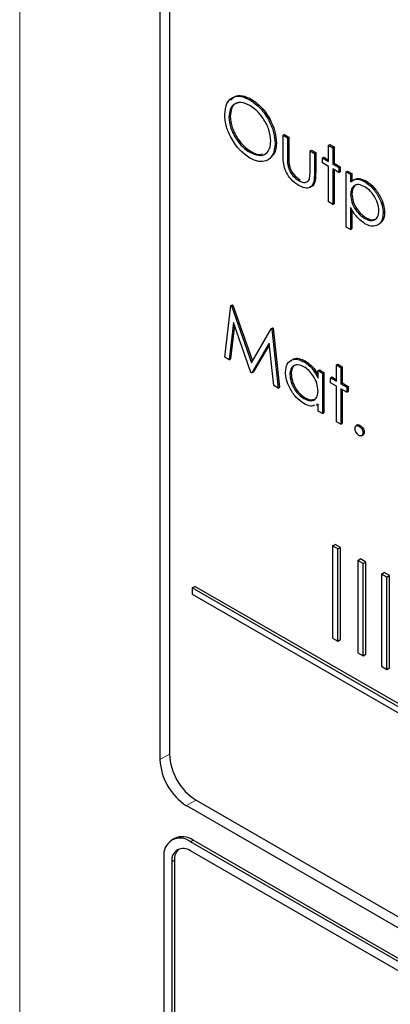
# Paper-space layout 'Blatt4' of a CAD drawing. Header units: millimetres. Extents: x 5 to 418, y 2 to 292.
# Tile 22 of 86: x 133.93 to 135.9, y 152.51 to 157.74. Entities that reach past the tile are written whole.
import ezdxf

# ---------------------------------------------------------------- set-up
doc = ezdxf.new("R2010")
doc.units = ezdxf.units.MM

psp = doc.layouts.new('Blatt4')

# ---------------------------------------------------------------- linework, layer by layer
at = {"color": 7, "linetype": 'Continuous', "lineweight": 18}
for p, q in [((133.9303, 161.919), (133.9303, 148.2552)), ((135.352, 157.0178), (135.3591, 157.0218)), ((135.4956, 156.9299), (135.5027, 156.934)), ((134.7257, 153.8416), (134.6752, 153.8135)), ((134.8663, 153.5982), (134.8166, 153.5685)), ((134.8379, 153.3766), (134.852, 153.3848)), ((134.7389, 153.2705), (134.753, 153.2786))]:
    psp.add_line(p, q, dxfattribs=at)
at = {"color": 7, "linetype": 'Continuous', "lineweight": 25}
for p, q in [((134.6752, 160.4274), (134.6752, 153.8135)), ((134.7257, 160.3749), (134.7257, 153.8426)), ((135.1513, 157.3199), (135.1584, 157.324)), ((135.042, 157.2274), (135.049, 157.2314)), ((135.3292, 157.1306), (135.3362, 157.1347)), ((135.3292, 157.1306), (135.352, 157.1174)), ((135.3292, 157.028), (135.3292, 157.1306)), ((135.3362, 157.1347), (135.3591, 157.1215)), ((135.352, 157.1174), (135.3591, 157.1215)), ((135.352, 157.1174), (135.352, 157.0178)), ((135.3591, 157.1215), (135.3591, 157.0218)), ((135.2867, 157.0874), (135.2938, 157.0914)), ((135.5707, 157.0778), (135.5777, 157.0819)), ((135.5707, 157.0778), (135.5935, 157.0647)), ((135.5707, 156.9912), (135.5707, 157.0778)), ((135.5777, 157.0819), (135.6006, 157.0687)), ((135.5935, 157.0647), (135.6006, 157.0687)), ((135.5935, 157.0647), (135.5935, 156.978)), ((135.6006, 157.0687), (135.6006, 156.9821)), ((135.1524, 157.0404), (135.1595, 157.0445)), ((135.4728, 157.0477), (135.4798, 157.0518)), ((135.4728, 156.9481), (135.4728, 157.0477)), ((135.4728, 157.0477), (135.4956, 157.0345)), ((135.4798, 157.0518), (135.5027, 157.0386)), ((135.4956, 157.0345), (135.5027, 157.0386)), ((135.4956, 157.0345), (135.4956, 156.9299)), ((135.5027, 157.0386), (135.5027, 156.934)), ((135.538, 157.01), (135.5451, 157.0141)), ((135.5451, 157.0141), (135.5707, 156.9993)), ((135.3556, 156.9654), (135.3627, 156.9695)), ((135.538, 156.9836), (135.538, 157.01)), ((135.538, 157.01), (135.5707, 156.9912)), ((135.5707, 156.9648), (135.538, 156.9836)), ((135.5707, 156.7764), (135.5707, 156.9648)), ((135.5935, 156.978), (135.6006, 156.9821)), ((135.5935, 156.978), (135.6262, 156.9591)), ((135.6006, 156.9821), (135.6332, 156.9632)), ((135.6262, 156.9591), (135.6332, 156.9632)), ((135.6262, 156.9591), (135.6262, 156.9328)), ((135.6332, 156.9632), (135.6332, 156.9368)), ((135.6262, 156.9328), (135.5935, 156.9516)), ((135.5935, 156.9516), (135.5935, 156.7632)), ((135.6006, 156.9475), (135.6006, 156.7673)), ((135.6262, 156.9328), (135.6332, 156.9368)), ((135.6653, 156.9365), (135.6724, 156.9406)), ((135.6653, 156.9365), (135.6882, 156.9233)), ((135.6653, 156.6426), (135.6653, 156.9365)), ((135.6724, 156.9406), (135.6952, 156.9274)), ((135.6882, 156.9233), (135.6952, 156.9274)), ((135.6882, 156.9233), (135.6882, 156.8836)), ((135.6952, 156.9274), (135.6952, 156.8877)), ((135.4127, 156.8901), (135.4198, 156.8942)), ((135.7633, 156.8837), (135.7704, 156.8878)), ((135.6882, 156.8155), (135.6952, 156.8196)), ((135.5935, 156.7632), (135.5707, 156.7764)), ((135.5935, 156.7632), (135.6006, 156.7673)), ((135.6882, 156.7475), (135.6882, 156.6294)), ((135.6952, 156.7364), (135.6952, 156.6335)), ((135.8611, 156.7167), (135.8682, 156.7208)), ((135.7635, 156.6877), (135.7705, 156.6917)), ((135.6882, 156.6294), (135.6653, 156.6426)), ((135.6882, 156.6294), (135.6952, 156.6335)), ((135.0527, 156.2262), (135.0598, 156.2302)), ((135.056, 156.2243), (135.0631, 156.2284)), ((135.0598, 156.2302), (135.0631, 156.2284)), ((135.0631, 156.2284), (135.1664, 155.9316)), ((135.0191, 155.9516), (135.0527, 156.2262)), ((135.0527, 156.2262), (135.056, 156.2243)), ((135.056, 156.2243), (135.1611, 155.9224)), ((135.0665, 156.1363), (135.0421, 155.9383)), ((135.0713, 156.1223), (135.0492, 155.9424)), ((135.1587, 155.871), (135.0665, 156.1363)), ((135.1611, 155.9224), (135.2659, 156.1031)), ((135.2659, 156.1031), (135.273, 156.1072)), ((135.2659, 156.1031), (135.2693, 156.1012)), ((135.2693, 156.1012), (135.2763, 156.1052)), ((135.2693, 156.1012), (135.3031, 155.7877)), ((135.273, 156.1072), (135.2763, 156.1052)), ((135.2763, 156.1052), (135.3101, 155.7918)), ((135.2557, 156.0265), (135.1638, 155.8681)), ((135.2565, 156.0197), (135.1709, 155.8721)), ((135.2801, 155.8009), (135.2557, 156.0265)), ((135.0421, 155.9383), (135.0191, 155.9516)), ((135.0421, 155.9383), (135.0492, 155.9424)), ((135.4399, 155.9273), (135.447, 155.9313)), ((135.6131, 155.9102), (135.6202, 155.9143)), ((135.6202, 155.9143), (135.643, 155.9011)), ((135.1638, 155.8681), (135.1587, 155.871)), ((135.1638, 155.8681), (135.1709, 155.8721)), ((135.3651, 155.8596), (135.3721, 155.8637)), ((135.5152, 155.88), (135.5223, 155.8841)), ((135.5152, 155.8403), (135.5152, 155.88)), ((135.5152, 155.88), (135.538, 155.8669)), ((135.5223, 155.8841), (135.5451, 155.8709)), ((135.538, 155.8669), (135.5451, 155.8709)), ((135.538, 155.8669), (135.538, 155.652)), ((135.5451, 155.8709), (135.5451, 155.6561)), ((135.6131, 155.9102), (135.6359, 155.897)), ((135.6131, 155.8235), (135.6131, 155.9102)), ((135.6359, 155.897), (135.643, 155.9011)), ((135.6359, 155.897), (135.6359, 155.8103)), ((135.643, 155.9011), (135.643, 155.8144)), ((135.5805, 155.8424), (135.5875, 155.8464)), ((135.5805, 155.816), (135.5805, 155.8424)), ((135.5805, 155.8424), (135.6131, 155.8235)), ((135.6131, 155.7971), (135.5805, 155.816)), ((135.5875, 155.8464), (135.6131, 155.8317)), ((135.6359, 155.8103), (135.643, 155.8144)), ((135.6359, 155.8103), (135.6686, 155.7915)), ((135.643, 155.8144), (135.6757, 155.7956)), ((135.3031, 155.7877), (135.2801, 155.8009)), ((135.3031, 155.7877), (135.3101, 155.7918)), ((135.6131, 155.6087), (135.6131, 155.7971)), ((135.6686, 155.7651), (135.6359, 155.784)), ((135.6359, 155.784), (135.6359, 155.5955)), ((135.643, 155.7799), (135.643, 155.5996)), ((135.6686, 155.7915), (135.6757, 155.7956)), ((135.6686, 155.7915), (135.6686, 155.7651)), ((135.6686, 155.7651), (135.6757, 155.7692)), ((135.6757, 155.7956), (135.6757, 155.7692)), ((135.44, 155.7312), (135.4471, 155.7353)), ((135.5152, 155.7024), (135.5061, 155.6998)), ((135.5065, 155.6966), (135.5152, 155.7016)), ((135.5152, 155.6652), (135.5152, 155.7024)), ((135.538, 155.652), (135.5152, 155.6652)), ((135.538, 155.652), (135.5451, 155.6561)), ((135.6359, 155.5955), (135.6131, 155.6087)), ((135.6359, 155.5955), (135.643, 155.5996)), ((135.7252, 155.5913), (135.7164, 155.5862)), ((135.7322, 155.5852), (135.7393, 155.5892)), ((135.7534, 155.5484), (135.7605, 155.5525)), ((135.7462, 155.5341), (135.7551, 155.5392)), ((135.592, 154.9489), (135.6061, 154.9571)), ((135.6203, 154.9326), (135.592, 154.9489)), ((135.592, 154.9489), (135.592, 154.459)), ((135.6344, 154.9408), (135.6061, 154.9571)), ((135.6203, 154.9326), (135.6344, 154.9408)), ((135.6203, 154.4427), (135.6203, 154.9326)), ((135.6344, 154.4508), (135.6344, 154.9408)), ((135.7266, 154.8712), (135.7408, 154.8794)), ((135.7549, 154.8549), (135.7266, 154.8712)), ((135.7266, 154.8712), (135.7266, 154.3813)), ((135.7691, 154.863), (135.7408, 154.8794)), ((135.7549, 154.8549), (135.7691, 154.863)), ((135.7549, 154.365), (135.7549, 154.8549)), ((135.7691, 154.3731), (135.7691, 154.863)), ((135.8518, 154.799), (135.8659, 154.8071)), ((135.8801, 154.7826), (135.8518, 154.799)), ((135.8518, 154.799), (135.8518, 154.309)), ((135.8942, 154.7908), (135.8659, 154.8071)), ((135.8801, 154.7826), (135.8942, 154.7908)), ((135.8801, 154.2927), (135.8801, 154.7826)), ((135.8942, 154.3009), (135.8942, 154.7908)), ((134.8473, 154.7256), (134.8614, 154.7338)), ((141.7959, 150.7143), (134.8473, 154.7256)), ((134.8473, 154.7256), (134.8473, 154.6929)), ((141.81, 150.7224), (134.8614, 154.7338)), ((134.8473, 154.6929), (141.7959, 150.6816)), ((135.592, 154.459), (135.6203, 154.4427)), ((135.6203, 154.4427), (135.6344, 154.4508)), ((135.7266, 154.3813), (135.7549, 154.365)), ((135.7549, 154.365), (135.7691, 154.3731)), ((135.8518, 154.309), (135.8801, 154.2927)), ((135.8801, 154.2927), (135.8942, 154.3009)), ((134.8166, 153.5685), (141.9584, 149.4456)), ((134.8671, 153.5977), (141.9382, 149.5156)), ((134.752, 153.3947), (134.7379, 153.3865)), ((141.9089, 149.2946), (134.8379, 153.3766)), ((141.9231, 149.3027), (134.852, 153.3848)), ((136.6056, 152.3071), (134.8379, 153.3276)), ((134.6964, 153.295), (134.6964, 151.0086)), ((134.7389, 153.2705), (134.7389, 150.9841)), ((134.753, 153.2786), (134.753, 150.9923))]:
    psp.add_line(p, q, dxfattribs=at)
for centre, radius, start, end in [((135.0327, 153.8566), 0.3074, 182.6055, 237.3945), ((134.9823, 153.8274), 0.3074, 182.6055, 237.3945), ((134.7934, 153.303), 0.1006, 54.3824, 114.3071), ((134.7826, 153.3089), 0.0873, 50.7967, 189.214), ((134.7992, 153.2803), 0.0611, 50.7967, 189.214), ((134.8266, 153.2849), 0.0739, 134.0045, 184.8598)]:
    psp.add_arc(centre, radius, start, end, dxfattribs=at)
for points, knots in [([(135.0191, 157.2404), (135.0215, 157.2618), (135.0262, 157.3044), (135.061, 157.336), (135.105, 157.3413), (135.1359, 157.3271), (135.1513, 157.3199)], [0, 0, 0, 0, 0.279731, 0.559327, 0.77968, 1, 1, 1, 1]), ([(135.0521, 157.3168), (135.0585, 157.3247), (135.0733, 157.3428), (135.1125, 157.3449), (135.1431, 157.331), (135.1584, 157.324)], [0, 0, 0, 0, 0.2774234, 0.6387397, 1, 1, 1, 1]), ([(135.1524, 157.2891), (135.1364, 157.296), (135.1042, 157.3098), (135.0674, 157.2982), (135.0454, 157.2693), (135.0431, 157.2413), (135.042, 157.2274)], [0, 0, 0, 0, 0.279627, 0.55935, 0.77963, 1, 1, 1, 1]), ([(135.1007, 157.3049), (135.0913, 157.3035), (135.0712, 157.3005), (135.0527, 157.2729), (135.0503, 157.2453), (135.049, 157.2314)], [0, 0, 0, 0, 0.303416, 0.651638, 1, 1, 1, 1]), ([(135.1513, 157.3199), (135.1713, 157.306), (135.2111, 157.2782), (135.2557, 157.2107), (135.2828, 157.1439), (135.2854, 157.1062), (135.2867, 157.0874)], [0, 0, 0, 0, 0.279767, 0.559358, 0.779571, 1, 1, 1, 1]), ([(135.2639, 157.1006), (135.2619, 157.1204), (135.258, 157.16), (135.2271, 157.2183), (135.1904, 157.2629), (135.1651, 157.2804), (135.1524, 157.2891)], [0, 0, 0, 0, 0.279468, 0.5588703, 0.7795158, 1, 1, 1, 1]), ([(135.1584, 157.324), (135.1783, 157.3101), (135.2182, 157.2822), (135.2628, 157.2148), (135.2899, 157.1479), (135.2925, 157.1103), (135.2938, 157.0914)], [0, 0, 0, 0, 0.279767, 0.559358, 0.779571, 1, 1, 1, 1]), ([(135.1533, 157.0097), (135.1336, 157.0236), (135.0942, 157.0515), (135.0503, 157.1183), (135.0232, 157.1844), (135.0205, 157.2218), (135.0191, 157.2404)], [0, 0, 0, 0, 0.279663, 0.559354, 0.779636, 1, 1, 1, 1]), ([(135.042, 157.2274), (135.0439, 157.2077), (135.0478, 157.1684), (135.0786, 157.1107), (135.1146, 157.0658), (135.1398, 157.0489), (135.1524, 157.0404)], [0, 0, 0, 0, 0.279416, 0.559077, 0.779478, 1, 1, 1, 1]), ([(135.049, 157.2314), (135.051, 157.2118), (135.0549, 157.1725), (135.0857, 157.1148), (135.1217, 157.0699), (135.1469, 157.053), (135.1595, 157.0445)], [0, 0, 0, 0, 0.279416, 0.559077, 0.779478, 1, 1, 1, 1]), ([(135.1524, 157.0404), (135.1686, 157.0332), (135.2009, 157.0188), (135.2384, 157.0294), (135.2604, 157.0586), (135.2627, 157.0866), (135.2639, 157.1006)], [0, 0, 0, 0, 0.27983, 0.559389, 0.779654, 1, 1, 1, 1]), ([(135.2867, 157.0874), (135.2845, 157.0658), (135.28, 157.0228), (135.2438, 156.9932), (135.1999, 156.9875), (135.1689, 157.0023), (135.1533, 157.0097)], [0, 0, 0, 0, 0.27963, 0.559343, 0.779597, 1, 1, 1, 1]), ([(135.2938, 157.0914), (135.2927, 157.0685), (135.2911, 157.037), (135.2732, 157.0237), (135.2683, 157.0201)], [0, 0, 0, 0, 0.727298, 1, 1, 1, 1]), ([(135.1595, 157.0445), (135.1762, 157.0359), (135.1987, 157.0243), (135.2157, 157.0303), (135.22, 157.0319)], [0, 0, 0, 0, 0.744695, 1, 1, 1, 1]), ([(135.4125, 156.8639), (135.3984, 156.8733), (135.3702, 156.8922), (135.3306, 156.958), (135.3297, 157.0014), (135.3292, 157.028)], [0, 0, 0, 0, 0.2809699, 0.5597849, 1, 1, 1, 1]), ([(135.352, 157.0178), (135.352, 157.0083), (135.3519, 156.9915), (135.3545, 156.9734), (135.3556, 156.9654)], [0, 0, 0, 0, 0.560377, 1, 1, 1, 1]), ([(135.3591, 157.0218), (135.3591, 157.0124), (135.359, 156.9956), (135.3616, 156.9775), (135.3627, 156.9695)], [0, 0, 0, 0, 0.560377, 1, 1, 1, 1]), ([(135.3556, 156.9654), (135.3584, 156.9566), (135.3641, 156.939), (135.3845, 156.91), (135.4021, 156.8977), (135.4127, 156.8901)], [0, 0, 0, 0, 0.280117, 0.560544, 1, 1, 1, 1]), ([(135.3627, 156.9695), (135.3655, 156.9607), (135.3711, 156.9431), (135.3916, 156.9141), (135.4091, 156.9017), (135.4198, 156.8942)], [0, 0, 0, 0, 0.280117, 0.560544, 1, 1, 1, 1]), ([(135.4956, 156.9299), (135.4954, 156.914), (135.495, 156.8823), (135.4771, 156.8507), (135.4452, 156.8474), (135.4235, 156.8584), (135.4125, 156.8639)], [0, 0, 0, 0, 0.281501, 0.559646, 0.779298, 1, 1, 1, 1]), ([(135.469, 156.8979), (135.4704, 156.9068), (135.4729, 156.9227), (135.4728, 156.9403), (135.4728, 156.9481)], [0, 0, 0, 0, 0.559371, 1, 1, 1, 1]), ([(135.5027, 156.934), (135.5023, 156.9185), (135.5016, 156.8876), (135.489, 156.8579), (135.4739, 156.8571), (135.4709, 156.857)], [0, 0, 0, 0, 0.448451, 0.891556, 1, 1, 1, 1]), ([(135.4127, 156.8901), (135.4194, 156.8868), (135.4326, 156.88), (135.4495, 156.8794), (135.4624, 156.8853), (135.4668, 156.8937), (135.469, 156.8979)], [0, 0, 0, 0, 0.28027, 0.560007, 0.780074, 1, 1, 1, 1]), ([(135.6882, 156.8836), (135.6997, 156.891), (135.7205, 156.9043), (135.7502, 156.89), (135.7633, 156.8837)], [0, 0, 0, 0, 0.558418, 1, 1, 1, 1]), ([(135.7631, 156.8575), (135.7521, 156.8625), (135.7301, 156.8725), (135.7053, 156.8639), (135.6903, 156.8442), (135.6889, 156.8251), (135.6882, 156.8155)], [0, 0, 0, 0, 0.279747, 0.559315, 0.779515, 1, 1, 1, 1]), ([(135.6952, 156.8877), (135.7068, 156.8951), (135.7275, 156.9084), (135.7573, 156.8941), (135.7704, 156.8878)], [0, 0, 0, 0, 0.558418, 1, 1, 1, 1]), ([(135.7237, 156.8682), (135.7197, 156.8675), (135.7084, 156.8653), (135.6976, 156.8478), (135.696, 156.829), (135.6952, 156.8196)], [0, 0, 0, 0, 0.219851, 0.609672, 1, 1, 1, 1]), ([(135.8383, 156.7296), (135.8368, 156.743), (135.8337, 156.7698), (135.8136, 156.8095), (135.7888, 156.8399), (135.7717, 156.8516), (135.7631, 156.8575)], [0, 0, 0, 0, 0.279387, 0.559092, 0.779508, 1, 1, 1, 1]), ([(135.7633, 156.8837), (135.7776, 156.8736), (135.8061, 156.8534), (135.8379, 156.8051), (135.858, 156.7573), (135.8601, 156.7302), (135.8611, 156.7167)], [0, 0, 0, 0, 0.2796269, 0.559432, 0.7797032, 1, 1, 1, 1]), ([(135.7704, 156.8878), (135.7847, 156.8777), (135.8132, 156.8574), (135.845, 156.8092), (135.8651, 156.7614), (135.8672, 156.7343), (135.8682, 156.7208)], [0, 0, 0, 0, 0.2796269, 0.559432, 0.7797032, 1, 1, 1, 1]), ([(135.6882, 156.8155), (135.6894, 156.8021), (135.6918, 156.7753), (135.7126, 156.7355), (135.7377, 156.7054), (135.7549, 156.6936), (135.7635, 156.6877)], [0, 0, 0, 0, 0.279654, 0.558875, 0.779455, 1, 1, 1, 1]), ([(135.6952, 156.8196), (135.6964, 156.8062), (135.6989, 156.7794), (135.7197, 156.7395), (135.7448, 156.7095), (135.762, 156.6977), (135.7705, 156.6917)], [0, 0, 0, 0, 0.279654, 0.558875, 0.779455, 1, 1, 1, 1]), ([(135.764, 156.661), (135.7475, 156.6731), (135.7178, 156.6948), (135.6972, 156.7313), (135.6882, 156.7475)], [0, 0, 0, 0, 0.558466, 1, 1, 1, 1]), ([(135.7635, 156.6877), (135.7744, 156.683), (135.7961, 156.6735), (135.8206, 156.6822), (135.8354, 156.7017), (135.8373, 156.7203), (135.8383, 156.7296)], [0, 0, 0, 0, 0.279628, 0.559247, 0.779775, 1, 1, 1, 1]), ([(135.8611, 156.7167), (135.8595, 156.7011), (135.8561, 156.67), (135.8296, 156.649), (135.7978, 156.6449), (135.7753, 156.6556), (135.764, 156.661)], [0, 0, 0, 0, 0.27954, 0.559273, 0.779559, 1, 1, 1, 1]), ([(135.8682, 156.7208), (135.8671, 156.7044), (135.8655, 156.6795), (135.8507, 156.6694), (135.8457, 156.666)], [0, 0, 0, 0, 0.658028, 1, 1, 1, 1]), ([(135.7705, 156.6917), (135.7817, 156.6864), (135.7989, 156.6781), (135.8115, 156.6838), (135.8159, 156.6858)], [0, 0, 0, 0, 0.650568, 1, 1, 1, 1]), ([(135.3422, 155.8731), (135.344, 155.8885), (135.3475, 155.9194), (135.3745, 155.9397), (135.4063, 155.9433), (135.4287, 155.9326), (135.4399, 155.9273)], [0, 0, 0, 0, 0.279413, 0.559191, 0.779548, 1, 1, 1, 1]), ([(135.3714, 155.9304), (135.3757, 155.9348), (135.3863, 155.9461), (135.4137, 155.947), (135.4359, 155.9365), (135.447, 155.9313)], [0, 0, 0, 0, 0.246314, 0.623076, 1, 1, 1, 1]), ([(135.4399, 155.9273), (135.4567, 155.9154), (135.4867, 155.8941), (135.5065, 155.8568), (135.5152, 155.8403)], [0, 0, 0, 0, 0.5590621, 1, 1, 1, 1]), ([(135.447, 155.9313), (135.4639, 155.9197), (135.4908, 155.9011), (135.5086, 155.8682), (135.5152, 155.856)], [0, 0, 0, 0, 0.6287925, 1, 1, 1, 1]), ([(135.4392, 155.7053), (135.4249, 155.7155), (135.3963, 155.7359), (135.3647, 155.7845), (135.3451, 155.8325), (135.3432, 155.8595), (135.3422, 155.8731)], [0, 0, 0, 0, 0.279573, 0.559333, 0.779589, 1, 1, 1, 1]), ([(135.4402, 155.9007), (135.4293, 155.9055), (135.4075, 155.9152), (135.3827, 155.9071), (135.3679, 155.8876), (135.366, 155.8689), (135.3651, 155.8596)], [0, 0, 0, 0, 0.279767, 0.559291, 0.779719, 1, 1, 1, 1]), ([(135.4012, 155.9113), (135.3971, 155.9105), (135.3859, 155.9085), (135.3751, 155.8912), (135.3731, 155.8729), (135.3721, 155.8637)], [0, 0, 0, 0, 0.219758, 0.610009, 1, 1, 1, 1]), ([(135.3721, 155.8637), (135.3737, 155.8502), (135.3768, 155.8234), (135.3968, 155.7838), (135.4214, 155.753), (135.4385, 155.7412), (135.4471, 155.7353)], [0, 0, 0, 0, 0.2794286, 0.5591463, 0.7795701, 1, 1, 1, 1]), ([(135.5152, 155.7722), (135.514, 155.7856), (135.5115, 155.8125), (135.491, 155.8524), (135.4662, 155.8833), (135.4489, 155.8949), (135.4402, 155.9007)], [0, 0, 0, 0, 0.27966, 0.55921, 0.779487, 1, 1, 1, 1]), ([(135.3651, 155.8596), (135.3666, 155.8462), (135.3697, 155.8193), (135.3897, 155.7797), (135.4143, 155.749), (135.4315, 155.7371), (135.44, 155.7312)], [0, 0, 0, 0, 0.2794286, 0.5591463, 0.7795701, 1, 1, 1, 1]), ([(135.44, 155.7312), (135.4509, 155.7265), (135.4727, 155.7169), (135.4982, 155.7238), (135.5129, 155.7437), (135.5144, 155.7627), (135.5152, 155.7722)], [0, 0, 0, 0, 0.279822, 0.559387, 0.779603, 1, 1, 1, 1]), ([(135.4966, 155.6972), (135.4902, 155.6943), (135.4742, 155.6871), (135.4524, 155.6985), (135.4392, 155.7053)], [0, 0, 0, 0, 0.396538, 1, 1, 1, 1]), ([(135.4471, 155.7353), (135.4583, 155.7299), (135.4761, 155.7213), (135.4895, 155.7266), (135.4945, 155.7286)], [0, 0, 0, 0, 0.628782, 1, 1, 1, 1]), ([(135.711, 155.5729), (135.7114, 155.5763), (135.7121, 155.5831), (135.7179, 155.5878), (135.7248, 155.5887), (135.7298, 155.5863), (135.7322, 155.5852)], [0, 0, 0, 0, 0.2795762, 0.5592837, 0.7795524, 1, 1, 1, 1]), ([(135.7322, 155.5362), (135.7291, 155.5384), (135.7229, 155.5429), (135.716, 155.5535), (135.7117, 155.564), (135.7112, 155.5699), (135.711, 155.5729)], [0, 0, 0, 0, 0.279581, 0.559143, 0.779575, 1, 1, 1, 1]), ([(135.7246, 155.5904), (135.7249, 155.5908), (135.7268, 155.5926), (135.732, 155.5926), (135.7369, 155.5904), (135.7393, 155.5892)], [0, 0, 0, 0, 0.116538, 0.55809, 1, 1, 1, 1]), ([(135.7322, 155.5852), (135.7354, 155.5829), (135.7416, 155.5785), (135.7485, 155.5678), (135.7528, 155.5573), (135.7532, 155.5514), (135.7534, 155.5484)], [0, 0, 0, 0, 0.279602, 0.559212, 0.779475, 1, 1, 1, 1]), ([(135.7534, 155.5484), (135.7531, 155.545), (135.7523, 155.5382), (135.7465, 155.5336), (135.7396, 155.5327), (135.7347, 155.535), (135.7322, 155.5362)], [0, 0, 0, 0, 0.279469, 0.559358, 0.779674, 1, 1, 1, 1]), ([(135.7393, 155.5892), (135.7424, 155.587), (135.7487, 155.5826), (135.7556, 155.5719), (135.7599, 155.5614), (135.7603, 155.5555), (135.7605, 155.5525)], [0, 0, 0, 0, 0.279602, 0.559212, 0.779475, 1, 1, 1, 1]), ([(135.7605, 155.5525), (135.7602, 155.549), (135.7596, 155.5427), (135.7557, 155.5402), (135.7539, 155.5391)], [0, 0, 0, 0, 0.554441, 1, 1, 1, 1])]:
    psp.add_open_spline(points, degree=3, knots=knots, dxfattribs=at)

doc.saveas('drawing.dxf')
